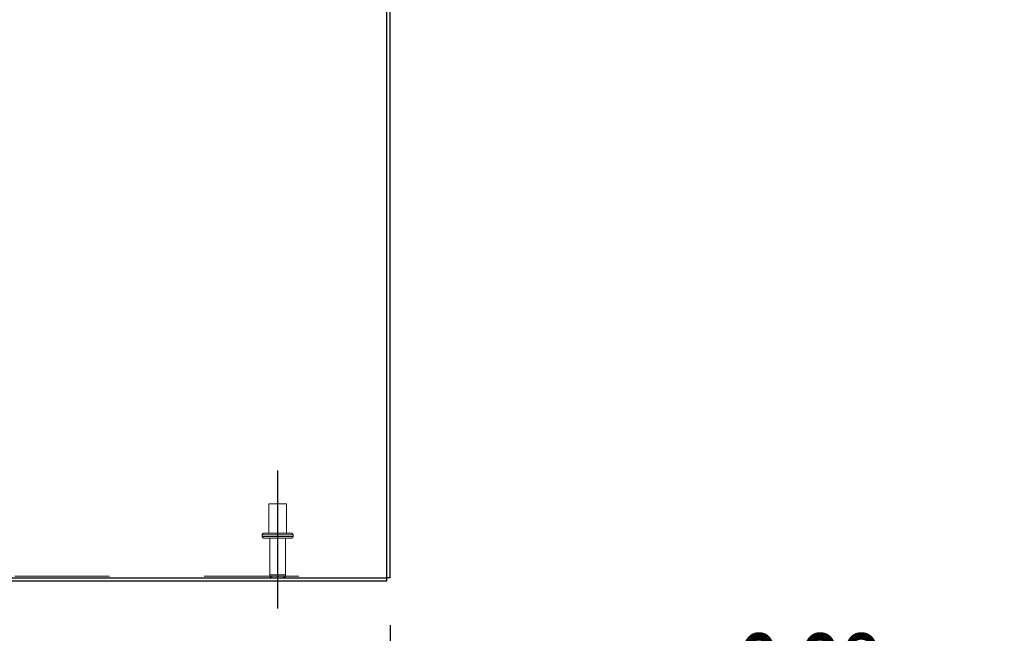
# Model space of a CAD drawing. Header units: inches. Extents: x 0.2 to 10.8, y 0.2 to 8.2.
# Tile 28 of 171: x 4.426 to 5.466, y 1.361 to 2.009. Entities that reach past the tile are written whole.
import ezdxf

# ---------------------------------------------------------------- set-up
doc = ezdxf.new("R2010")
doc.units = ezdxf.units.IN
doc.header["$MEASUREMENT"] = 0
doc.linetypes.add('CENTERX2', pattern=[0.8, 0.5, -0.1, 0.1, -0.1])
doc.linetypes.add('HIDDEN', pattern=[0.075, 0.05, -0.025])
for name, color, linetype in [('CENTER', 40, 'CENTERX2'), ('DIMENSIONS', 140, 'Continuous'), ('SLD-0', 179, 'Continuous')]:
    doc.layers.add(name, color=color, linetype=linetype)
doc.styles.add('SLDTEXTSTYLE0', font='TXT', dxfattribs={"width": 0.7})
doc.dimstyles.new('SLDDIMSTYLE0', dxfattribs={"dimtxt": 0.084961, "dimasz": 0.13, "dimexe": 0, "dimexo": 0.0625, "dimgap": 0.02124, "dimtad": 0, "dimtih": 1, "dimtoh": 1, "dimlfac": 20, "dimrnd": 1e-09, "dimzin": 12, "dimdsep": 46, "dimtxsty": 'SLDTEXTSTYLE0', "dimsah": 1, "dimcen": 0.09, "dimadec": 0, "dimazin": 3, "dimtfac": 1, "dimtofl": 0, "dimtmove": 0, "dimatfit": 3, "dimfxl": 0, "dimfrac": 2, "dimtolj": 1, "dimtzin": 12, "dimarcsym": 0})
doc.dimstyles.new('SLDDIMSTYLE1', dxfattribs={"dimtxt": 0.084961, "dimasz": 0.13, "dimexe": 0, "dimexo": 0.0625, "dimgap": 0.02124, "dimtad": 0, "dimtih": 1, "dimtoh": 1, "dimlfac": 20, "dimrnd": 1e-09, "dimzin": 12, "dimdsep": 46, "dimtxsty": 'SLDTEXTSTYLE0', "dimsah": 1, "dimcen": 0.09, "dimadec": 0, "dimazin": 3, "dimtfac": 1, "dimtmove": 0, "dimatfit": 0, "dimfxl": 0, "dimfrac": 2, "dimtolj": 1, "dimtzin": 12, "dimarcsym": 0})

# ---------------------------------------------------------------- blocks, each defined once
blk = doc.blocks.new('_D_27')
at = {"layer": 'DIMENSIONS'}
for p, q in [((3.9173, 1.3376), (3.9173, 1.1098)), ((4.6986, 1.3376), (4.6986, 1.1098)), ((3.9173, 1.2348), (4.0451, 1.2348)), ((4.1603, 1.2348), (4.1317, 1.2348)), ((4.1317, 1.2348), (4.1317, 1.0997)), ((4.4834, 1.2348), (4.512, 1.2348)), ((4.512, 1.2348), (4.512, 1.0997)), ((4.6986, 1.2348), (4.5986, 1.2348)), ((4.1317, 1.0997), (4.1603, 1.0997)), ((4.512, 1.0997), (4.4834, 1.0997))]:
    blk.add_line(p, q, dxfattribs=at)
for points in [[(3.9173, 1.2348), (4.0473, 1.2148), (4.0473, 1.2548)], [(4.6986, 1.2348), (4.5686, 1.2548), (4.5686, 1.2148)]]:
    blk.add_solid(points, dxfattribs=at)
at = {"layer": 'DIMENSIONS', "char_height": 0.08333, "attachment_point": 1, "style": 'SLDTEXTSTYLE0'}
for s, insert in [('15.63', (4.1603, 1.3612)), ('396.9', (4.1603, 1.2071))]:
    blk.add_mtext(s, dxfattribs=dict(at, insert=insert))
blk = doc.blocks.new('_D_28')
at = {"layer": 'DIMENSIONS'}
for p, q in [((4.8173, 1.37), (4.8173, 1.1098)), ((4.6986, 1.3376), (4.6986, 1.1098)), ((4.6986, 1.2348), (4.4486, 1.2348)), ((4.8173, 1.2348), (5.0697, 1.2348)), ((5.1848, 1.2348), (5.1563, 1.2348)), ((5.1563, 1.2348), (5.1563, 1.0997)), ((5.4373, 1.2348), (5.4658, 1.2348)), ((5.4658, 1.2348), (5.4658, 1.0997)), ((5.1563, 1.0997), (5.1848, 1.0997)), ((5.4658, 1.0997), (5.4373, 1.0997))]:
    blk.add_line(p, q, dxfattribs=at)
for points in [[(4.6986, 1.2348), (4.5686, 1.2548), (4.5686, 1.2148)], [(4.8173, 1.2348), (4.9473, 1.2148), (4.9473, 1.2548)]]:
    blk.add_solid(points, dxfattribs=at)
at = {"layer": 'DIMENSIONS', "char_height": 0.08333, "attachment_point": 1, "style": 'SLDTEXTSTYLE0'}
for s, insert in [('2.38', (5.1848, 1.3612)), ('60.3', (5.1848, 1.2071))]:
    blk.add_mtext(s, dxfattribs=dict(at, insert=insert))

msp = doc.modelspace()

# ---------------------------------------------------------------- linework, layer by layer
at = {"layer": 'CENTER'}
msp.add_line((4.6985718, 1.5332775), (4.6985718, 1.3875777), dxfattribs=at)
at = {"layer": 'SLD-0', "linetype": 'Continuous', "lineweight": 25}
for p, q in [((4.8137218, 1.4199636), (4.8137218, 2.19952)), ((4.8173218, 1.4199636), (4.8173218, 2.199518)), ((3.0209218, 1.4199636), (4.8137218, 1.4199636)), ((4.8137218, 1.4163636), (3.0227218, 1.4163636)), ((4.8173218, 1.4199636), (4.8137218, 1.4199636)), ((4.8137218, 1.4163636), (4.8137218, 1.4199636))]:
    msp.add_line(p, q, dxfattribs=at)
at = {"layer": 'SLD-0', "linetype": 'HIDDEN', "lineweight": 18}
for p, q in [((4.7079468, 1.4980636), (4.6891968, 1.4980636)), ((4.6891968, 1.4980636), (4.6891968, 1.4668136)), ((4.7079468, 1.4668136), (4.7079468, 1.4980636)), ((4.7133218, 1.4668136), (4.6838218, 1.4668136)), ((4.7148218, 1.4653136), (4.6823218, 1.4653136)), ((4.7148218, 1.4653136), (4.6823218, 1.4653136)), ((4.7148218, 1.4653136), (4.6823218, 1.4653136)), ((4.6823218, 1.4653136), (4.6823218, 1.4633136)), ((4.7148218, 1.4633136), (4.6823218, 1.4633136)), ((4.7148218, 1.4633136), (4.6823218, 1.4633136)), ((4.7148218, 1.4633136), (4.6823218, 1.4633136)), ((4.7133218, 1.4618136), (4.6838218, 1.4618136)), ((4.6902718, 1.4618136), (4.6902718, 1.4229636)), ((4.7068718, 1.4229636), (4.7068718, 1.4618136)), ((4.7148218, 1.4633136), (4.7148218, 1.4653136)), ((3.0209218, 1.421485), (4.8137218, 1.421485)), ((4.7068718, 1.4229636), (4.6903645, 1.4229636)), ((4.7068718, 1.4229636), (4.6903645, 1.4229636)), ((4.7068718, 1.4229636), (4.6903645, 1.4229636))]:
    msp.add_line(p, q, dxfattribs=at)
for centre, radius, start, end in [((4.6838218, 1.4653136), 0.0015, 90, 180), ((4.7133218, 1.4653136), 0.0015, 0, 90), ((4.6838218, 1.4633136), 0.0015, 180, 270), ((4.7133218, 1.4633136), 0.0015, 270, 0), ((4.6932718, 1.4229636), 0.003, 180, 270), ((4.7038718, 1.4229636), 0.003, 270, 0)]:
    msp.add_arc(centre, radius, start, end, dxfattribs=at)

# ---------------------------------------------------------------- dimensions: what is measured, and where the dimension line sits
at = {"layer": 'DIMENSIONS'}
dim = msp.add_linear_dim(base=(4.8173217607, 1.2347546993), p1=(4.6985717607, 1.3875777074), p2=(4.8173217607, 1.4199635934), angle=0, dimstyle='SLDDIMSTYLE1', dxfattribs=at)
dim.commit()
dim.dimension.update_dxf_attribs({"geometry": '_D_28', "text_midpoint": (5.3110561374, 1.2347546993), "dimtype": 160})
dim = msp.add_linear_dim(base=(4.6985717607, 1.2347546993), p1=(3.9173217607, 1.3875777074), p2=(4.6985717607, 1.3875777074), dimstyle='SLDDIMSTYLE0', dxfattribs=at)
dim.commit()
dim.dimension.update_dxf_attribs({"geometry": '_D_27', "text_midpoint": (4.3218481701, 1.2347546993), "dimtype": 160})

doc.saveas('drawing.dxf')
